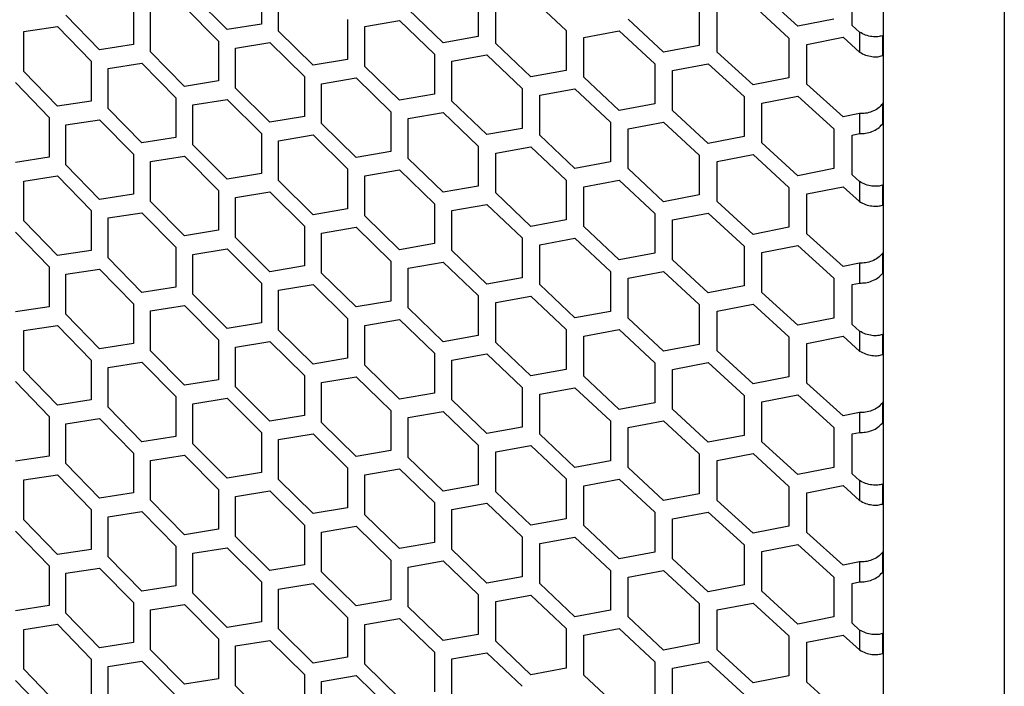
# Model space of a CAD drawing. Header units: millimetres. Extents: x 26293 to 29282, y 1612 to 3704.
# Tile 33 of 54: x 28747 to 28860, y 2838 to 2915. Entities that reach past the tile are written whole.
import ezdxf

# ---------------------------------------------------------------- set-up
doc = ezdxf.new("R2010")
doc.units = ezdxf.units.MM
doc.layers.add('1', color=7, linetype='Continuous')
doc.layers.add('5', color=251, linetype='Continuous')

msp = doc.modelspace()

# ---------------------------------------------------------------- linework, layer by layer
at = {"layer": '1'}
for p, q in [((28846.391, 3166.255), (28846.391, 2457.898)), ((28860.314, 3164.484), (28860.314, 2450.174))]:
    msp.add_line(p, q, dxfattribs=at)
at = {"layer": '5'}
for p, q in [((28774.861, 2918.895), (28774.861, 2914.312)), ((28842.801, 2914.147), (28842.801, 2918.729)), ((28770.919, 2913.666), (28766.989, 2917.612)), ((28776.838, 2913.494), (28776.838, 2918.076)), ((28799.799, 2917.45), (28799.799, 2912.867)), ((28805.859, 2917.395), (28809.915, 2913.553)), ((28836.576, 2914.053), (28832.441, 2917.823)), ((28760.145, 2916.525), (28760.145, 2911.942)), ((28766.009, 2916.309), (28769.935, 2912.36)), ((28801.816, 2912.083), (28801.816, 2916.665)), ((28825.233, 2916.428), (28825.233, 2911.846)), ((28831.409, 2916.476), (28835.541, 2912.704)), ((28756.253, 2911.336), (28752.374, 2915.321)), ((28762.097, 2911.104), (28762.097, 2915.687)), ((28795.775, 2912.154), (28791.764, 2916.033)), ((28827.289, 2911.096), (28827.289, 2915.678)), ((28747.545, 2913.445), (28751.407, 2914.028)), ((28751.407, 2914.028), (28755.282, 2910.04)), ((28774.861, 2914.312), (28770.919, 2913.666)), ((28784.776, 2914.83), (28784.776, 2910.247)), ((28786.768, 2914.025), (28790.763, 2914.714)), ((28786.768, 2909.442), (28786.768, 2914.025)), ((28790.763, 2914.714), (28794.771, 2910.832)), ((28821.132, 2911.064), (28817.042, 2914.876)), ((28840.723, 2914.877), (28836.576, 2914.053)), ((28843.661, 2913.373), (28842.801, 2914.147)), ((28747.545, 2908.862), (28747.545, 2913.445)), ((28780.8, 2909.574), (28776.838, 2913.494)), ((28799.799, 2912.867), (28795.775, 2912.154)), ((28809.915, 2913.553), (28809.915, 2908.971)), ((28811.947, 2912.782), (28816.021, 2913.539)), ((28816.021, 2913.539), (28820.108, 2909.725)), ((28837.612, 2911.967), (28841.762, 2912.793)), ((28841.762, 2912.793), (28843.661, 2911.081)), ((28843.661, 2913.373), (28843.661, 2911.081)), ((28846.391, 2912.97), (28846.289, 2912.968)), ((28846.289, 2912.968), (28846.289, 2910.677)), ((28760.145, 2911.942), (28756.253, 2911.336)), ((28769.935, 2912.36), (28769.935, 2907.778)), ((28771.903, 2911.535), (28775.849, 2912.185)), ((28775.849, 2912.185), (28779.808, 2908.262)), ((28805.859, 2908.23), (28801.816, 2912.083)), ((28811.947, 2908.2), (28811.947, 2912.782)), ((28825.233, 2911.846), (28821.132, 2911.064)), ((28835.541, 2912.704), (28835.541, 2908.121)), ((28837.612, 2907.385), (28837.612, 2911.967)), ((28766.009, 2907.145), (28762.097, 2911.104)), ((28771.903, 2906.953), (28771.903, 2911.535)), ((28794.771, 2910.832), (28794.771, 2906.249)), ((28796.78, 2910.04), (28800.807, 2910.756)), ((28800.807, 2910.756), (28804.847, 2906.901)), ((28831.409, 2907.312), (28827.289, 2911.096)), ((28846.289, 2910.677), (28846.391, 2910.679)), ((28755.282, 2910.04), (28755.282, 2905.458)), ((28757.225, 2909.195), (28761.12, 2909.805)), ((28761.12, 2909.805), (28765.03, 2905.843)), ((28784.776, 2910.247), (28780.8, 2909.574)), ((28790.763, 2905.549), (28786.768, 2909.442)), ((28796.78, 2905.458), (28796.78, 2910.04)), ((28820.108, 2909.725), (28820.108, 2905.143)), ((28822.156, 2908.967), (28826.261, 2909.752)), ((28826.261, 2909.752), (28830.378, 2905.965)), ((28751.407, 2904.864), (28747.545, 2908.862)), ((28757.225, 2904.613), (28757.225, 2909.195)), ((28779.808, 2908.262), (28779.808, 2903.68)), ((28809.915, 2908.971), (28805.859, 2908.23)), ((28822.156, 2904.385), (28822.156, 2908.967)), ((28746.582, 2907.573), (28750.44, 2903.571)), ((28769.935, 2907.778), (28766.009, 2907.145)), ((28781.793, 2907.45), (28785.772, 2908.126)), ((28781.793, 2902.868), (28781.793, 2907.45)), ((28785.772, 2908.126), (28789.763, 2904.23)), ((28816.021, 2904.374), (28811.947, 2908.2)), ((28835.541, 2908.121), (28831.409, 2907.312)), ((28841.762, 2903.629), (28837.612, 2907.385)), ((28775.849, 2903.02), (28771.903, 2906.953)), ((28794.771, 2906.249), (28790.763, 2905.549)), ((28804.847, 2906.901), (28804.847, 2902.319)), ((28806.872, 2906.123), (28810.931, 2906.867)), ((28806.872, 2901.541), (28806.872, 2906.123)), ((28810.931, 2906.867), (28815.002, 2903.039)), ((28832.441, 2905.222), (28836.576, 2906.034)), ((28836.576, 2906.034), (28840.723, 2902.275)), ((28755.282, 2905.458), (28751.407, 2904.864)), ((28765.03, 2905.843), (28765.03, 2901.26)), ((28766.989, 2905.011), (28770.919, 2905.647)), ((28766.989, 2900.429), (28766.989, 2905.011)), ((28770.919, 2905.647), (28774.861, 2901.711)), ((28800.807, 2901.592), (28796.78, 2905.458)), ((28820.108, 2905.143), (28816.021, 2904.374)), ((28830.378, 2905.965), (28830.378, 2901.383)), ((28832.441, 2900.64), (28832.441, 2905.222)), ((28846.391, 2905.273), (28846.289, 2905.096)), ((28846.289, 2905.096), (28846.289, 2902.805)), ((28761.12, 2900.64), (28757.225, 2904.613)), ((28789.763, 2904.23), (28789.763, 2899.648)), ((28791.764, 2903.432), (28795.775, 2904.135)), ((28795.775, 2904.135), (28799.799, 2900.266)), ((28826.261, 2900.587), (28822.156, 2904.385)), ((28843.661, 2904.01), (28841.762, 2903.629)), ((28843.661, 2904.01), (28843.661, 2901.719)), ((28750.44, 2903.571), (28750.44, 2898.989)), ((28752.374, 2902.72), (28756.253, 2903.316)), ((28752.374, 2898.138), (28752.374, 2902.72)), ((28756.253, 2903.316), (28760.145, 2899.341)), ((28779.808, 2903.68), (28775.849, 2903.02)), ((28785.772, 2898.962), (28781.793, 2902.868)), ((28791.764, 2898.85), (28791.764, 2903.432)), ((28815.002, 2903.039), (28815.002, 2898.456)), ((28817.042, 2902.274), (28821.132, 2903.045)), ((28821.132, 2903.045), (28825.233, 2899.245)), ((28846.289, 2902.805), (28846.391, 2902.981)), ((28774.861, 2901.711), (28774.861, 2897.129)), ((28776.838, 2900.893), (28780.8, 2901.555)), ((28780.8, 2901.555), (28784.776, 2897.646)), ((28804.847, 2902.319), (28800.807, 2901.592)), ((28810.931, 2897.702), (28806.872, 2901.541)), ((28817.042, 2897.692), (28817.042, 2902.274)), ((28840.723, 2902.275), (28840.723, 2897.693)), ((28842.801, 2901.546), (28843.661, 2901.719)), ((28842.801, 2896.963), (28842.801, 2901.546)), ((28765.03, 2901.26), (28761.12, 2900.64)), ((28770.919, 2896.482), (28766.989, 2900.429)), ((28776.838, 2896.31), (28776.838, 2900.893)), ((28830.378, 2901.383), (28826.261, 2900.587)), ((28836.576, 2896.87), (28832.441, 2900.64)), ((28760.145, 2899.341), (28760.145, 2894.759)), ((28789.763, 2899.648), (28785.772, 2898.962)), ((28799.799, 2900.266), (28799.799, 2895.684)), ((28801.816, 2899.481), (28805.859, 2900.211)), ((28801.816, 2894.899), (28801.816, 2899.481)), ((28805.859, 2900.211), (28809.915, 2896.369)), ((28825.233, 2899.245), (28825.233, 2894.662)), ((28827.289, 2898.494), (28831.409, 2899.293)), ((28831.409, 2899.293), (28835.541, 2895.52)), ((28750.44, 2898.989), (28746.582, 2898.408)), ((28756.253, 2894.152), (28752.374, 2898.138)), ((28762.097, 2898.503), (28766.009, 2899.126)), ((28762.097, 2893.921), (28762.097, 2898.503)), ((28766.009, 2899.126), (28769.935, 2895.177)), ((28795.775, 2894.97), (28791.764, 2898.85)), ((28815.002, 2898.456), (28810.931, 2897.702)), ((28827.289, 2893.912), (28827.289, 2898.494)), ((28774.861, 2897.129), (28770.919, 2896.482)), ((28784.776, 2897.646), (28784.776, 2893.064)), ((28786.768, 2896.841), (28790.763, 2897.53)), ((28790.763, 2897.53), (28794.771, 2893.648)), ((28821.132, 2893.881), (28817.042, 2897.692)), ((28840.723, 2897.693), (28836.576, 2896.87)), ((28843.661, 2896.189), (28842.801, 2896.963)), ((28747.545, 2896.261), (28751.407, 2896.845)), ((28747.545, 2891.679), (28747.545, 2896.261)), ((28751.407, 2896.845), (28755.282, 2892.856)), ((28780.8, 2892.391), (28776.838, 2896.31)), ((28786.768, 2892.259), (28786.768, 2896.841)), ((28809.915, 2896.369), (28809.915, 2891.787)), ((28811.947, 2895.598), (28816.021, 2896.355)), ((28816.021, 2896.355), (28820.108, 2892.541)), ((28843.661, 2896.189), (28843.661, 2893.898)), ((28760.145, 2894.759), (28756.253, 2894.152)), ((28769.935, 2895.177), (28769.935, 2890.594)), ((28771.903, 2894.352), (28775.849, 2895.001)), ((28775.849, 2895.001), (28779.808, 2891.078)), ((28799.799, 2895.684), (28795.775, 2894.97)), ((28805.859, 2891.046), (28801.816, 2894.899)), ((28811.947, 2891.016), (28811.947, 2895.598)), ((28825.233, 2894.662), (28821.132, 2893.881)), ((28835.541, 2895.52), (28835.541, 2890.938)), ((28837.612, 2894.783), (28841.762, 2895.61)), ((28837.612, 2890.201), (28837.612, 2894.783)), ((28841.762, 2895.61), (28843.661, 2893.898)), ((28846.391, 2895.787), (28846.289, 2895.785)), ((28846.289, 2895.785), (28846.289, 2893.494)), ((28766.009, 2889.961), (28762.097, 2893.921)), ((28771.903, 2889.769), (28771.903, 2894.352)), ((28794.771, 2893.648), (28794.771, 2889.066)), ((28796.78, 2892.856), (28800.807, 2893.573)), ((28800.807, 2893.573), (28804.847, 2889.717)), ((28831.409, 2890.128), (28827.289, 2893.912)), ((28755.282, 2892.856), (28755.282, 2888.274)), ((28757.225, 2892.012), (28761.12, 2892.621)), ((28761.12, 2892.621), (28765.03, 2888.659)), ((28784.776, 2893.064), (28780.8, 2892.391)), ((28796.78, 2888.274), (28796.78, 2892.856)), ((28820.108, 2892.541), (28820.108, 2887.959)), ((28822.156, 2891.784), (28826.261, 2892.568)), ((28826.261, 2892.568), (28830.378, 2888.782)), ((28846.289, 2893.494), (28846.391, 2893.495)), ((28751.407, 2887.68), (28747.545, 2891.679)), ((28757.225, 2887.429), (28757.225, 2892.012)), ((28790.763, 2888.366), (28786.768, 2892.259)), ((28809.915, 2891.787), (28805.859, 2891.046)), ((28822.156, 2887.202), (28822.156, 2891.784)), ((28746.582, 2890.389), (28750.44, 2886.388)), ((28769.935, 2890.594), (28766.009, 2889.961)), ((28779.808, 2891.078), (28779.808, 2886.496)), ((28781.793, 2890.267), (28785.772, 2890.943)), ((28781.793, 2885.684), (28781.793, 2890.267)), ((28785.772, 2890.943), (28789.763, 2887.047)), ((28816.021, 2887.191), (28811.947, 2891.016)), ((28835.541, 2890.938), (28831.409, 2890.128)), ((28841.762, 2886.445), (28837.612, 2890.201)), ((28775.849, 2885.836), (28771.903, 2889.769)), ((28794.771, 2889.066), (28790.763, 2888.366)), ((28804.847, 2889.717), (28804.847, 2885.135)), ((28806.872, 2888.939), (28810.931, 2889.683)), ((28810.931, 2889.683), (28815.002, 2885.855)), ((28755.282, 2888.274), (28751.407, 2887.68)), ((28765.03, 2888.659), (28765.03, 2884.077)), ((28766.989, 2887.827), (28770.919, 2888.463)), ((28770.919, 2888.463), (28774.861, 2884.527)), ((28800.807, 2884.408), (28796.78, 2888.274)), ((28806.872, 2884.357), (28806.872, 2888.939)), ((28820.108, 2887.959), (28816.021, 2887.191)), ((28830.378, 2888.782), (28830.378, 2884.2)), ((28832.441, 2888.038), (28836.576, 2888.851)), ((28832.441, 2883.456), (28832.441, 2888.038)), ((28836.576, 2888.851), (28840.723, 2885.092)), ((28846.391, 2888.089), (28846.289, 2887.913)), ((28846.289, 2887.913), (28846.289, 2885.622)), ((28761.12, 2883.456), (28757.225, 2887.429)), ((28766.989, 2883.245), (28766.989, 2887.827)), ((28789.763, 2887.047), (28789.763, 2882.464)), ((28791.764, 2886.248), (28795.775, 2886.951)), ((28795.775, 2886.951), (28799.799, 2883.082)), ((28826.261, 2883.404), (28822.156, 2887.202)), ((28843.661, 2886.826), (28841.762, 2886.445)), ((28843.661, 2886.826), (28843.661, 2884.535)), ((28750.44, 2886.388), (28750.44, 2881.805)), ((28752.374, 2885.536), (28756.253, 2886.133)), ((28756.253, 2886.133), (28760.145, 2882.158)), ((28779.808, 2886.496), (28775.849, 2885.836)), ((28785.772, 2881.778), (28781.793, 2885.684)), ((28791.764, 2881.666), (28791.764, 2886.248)), ((28815.002, 2885.855), (28815.002, 2881.273)), ((28817.042, 2885.091), (28821.132, 2885.862)), ((28821.132, 2885.862), (28825.233, 2882.061)), ((28846.289, 2885.622), (28846.391, 2885.798)), ((28752.374, 2880.954), (28752.374, 2885.536)), ((28774.861, 2884.527), (28774.861, 2879.945)), ((28804.847, 2885.135), (28800.807, 2884.408)), ((28817.042, 2880.508), (28817.042, 2885.091)), ((28840.723, 2885.092), (28840.723, 2880.509)), ((28842.801, 2884.362), (28843.661, 2884.535)), ((28765.03, 2884.077), (28761.12, 2883.456)), ((28776.838, 2883.709), (28780.8, 2884.372)), ((28776.838, 2879.127), (28776.838, 2883.709)), ((28780.8, 2884.372), (28784.776, 2880.462)), ((28810.931, 2880.518), (28806.872, 2884.357)), ((28830.378, 2884.2), (28826.261, 2883.404)), ((28836.576, 2879.686), (28832.441, 2883.456)), ((28842.801, 2879.78), (28842.801, 2884.362)), ((28770.919, 2879.299), (28766.989, 2883.245)), ((28789.763, 2882.464), (28785.772, 2881.778)), ((28799.799, 2883.082), (28799.799, 2878.5)), ((28801.816, 2882.298), (28805.859, 2883.027)), ((28801.816, 2877.715), (28801.816, 2882.298)), ((28805.859, 2883.027), (28809.915, 2879.186)), ((28750.44, 2881.805), (28746.582, 2881.224)), ((28760.145, 2882.158), (28760.145, 2877.575)), ((28762.097, 2881.319), (28766.009, 2881.942)), ((28762.097, 2876.737), (28762.097, 2881.319)), ((28766.009, 2881.942), (28769.935, 2877.993)), ((28795.775, 2877.787), (28791.764, 2881.666)), ((28815.002, 2881.273), (28810.931, 2880.518)), ((28825.233, 2882.061), (28825.233, 2877.479)), ((28827.289, 2881.311), (28831.409, 2882.109)), ((28827.289, 2876.728), (28827.289, 2881.311)), ((28831.409, 2882.109), (28835.541, 2878.336)), ((28756.253, 2876.968), (28752.374, 2880.954)), ((28774.861, 2879.945), (28770.919, 2879.299)), ((28784.776, 2880.462), (28784.776, 2875.88)), ((28786.768, 2879.657), (28790.763, 2880.347)), ((28790.763, 2880.347), (28794.771, 2876.464)), ((28821.132, 2876.697), (28817.042, 2880.508)), ((28840.723, 2880.509), (28836.576, 2879.686)), ((28747.545, 2879.077), (28751.407, 2879.661)), ((28747.545, 2874.495), (28747.545, 2879.077)), ((28751.407, 2879.661), (28755.282, 2875.673)), ((28780.8, 2875.207), (28776.838, 2879.127)), ((28786.768, 2875.075), (28786.768, 2879.657)), ((28809.915, 2879.186), (28809.915, 2874.604)), ((28811.947, 2878.415), (28816.021, 2879.172)), ((28816.021, 2879.172), (28820.108, 2875.358)), ((28843.661, 2879.005), (28842.801, 2879.78)), ((28843.661, 2879.005), (28843.661, 2876.714)), ((28769.935, 2877.993), (28769.935, 2873.411)), ((28771.903, 2877.168), (28775.849, 2877.817)), ((28775.849, 2877.817), (28779.808, 2873.895)), ((28799.799, 2878.5), (28795.775, 2877.787)), ((28805.859, 2873.863), (28801.816, 2877.715)), ((28811.947, 2873.832), (28811.947, 2878.415)), ((28835.541, 2878.336), (28835.541, 2873.754)), ((28837.612, 2877.6), (28841.762, 2878.426)), ((28841.762, 2878.426), (28843.661, 2876.714)), ((28846.391, 2878.603), (28846.289, 2878.601)), ((28846.289, 2878.601), (28846.289, 2876.31)), ((28760.145, 2877.575), (28756.253, 2876.968)), ((28766.009, 2872.777), (28762.097, 2876.737)), ((28771.903, 2872.586), (28771.903, 2877.168)), ((28825.233, 2877.479), (28821.132, 2876.697)), ((28831.409, 2872.944), (28827.289, 2876.728)), ((28837.612, 2873.017), (28837.612, 2877.6)), ((28755.282, 2875.673), (28755.282, 2871.09)), ((28757.225, 2874.828), (28761.12, 2875.437)), ((28761.12, 2875.437), (28765.03, 2871.475)), ((28784.776, 2875.88), (28780.8, 2875.207)), ((28794.771, 2876.464), (28794.771, 2871.882)), ((28796.78, 2875.673), (28800.807, 2876.389)), ((28796.78, 2871.091), (28796.78, 2875.673)), ((28800.807, 2876.389), (28804.847, 2872.534)), ((28846.289, 2876.31), (28846.391, 2876.312)), ((28751.407, 2870.496), (28747.545, 2874.495)), ((28757.225, 2870.246), (28757.225, 2874.828)), ((28790.763, 2871.182), (28786.768, 2875.075)), ((28809.915, 2874.604), (28805.859, 2873.863)), ((28820.108, 2875.358), (28820.108, 2870.775)), ((28822.156, 2874.6), (28826.261, 2875.385)), ((28822.156, 2870.018), (28822.156, 2874.6)), ((28826.261, 2875.385), (28830.378, 2871.598)), ((28746.582, 2873.205), (28750.44, 2869.204)), ((28769.935, 2873.411), (28766.009, 2872.777)), ((28779.808, 2873.895), (28779.808, 2869.312)), ((28781.793, 2873.083), (28785.772, 2873.759)), ((28785.772, 2873.759), (28789.763, 2869.863)), ((28816.021, 2870.007), (28811.947, 2873.832)), ((28835.541, 2873.754), (28831.409, 2872.944)), ((28775.849, 2868.653), (28771.903, 2872.586)), ((28781.793, 2868.501), (28781.793, 2873.083)), ((28804.847, 2872.534), (28804.847, 2867.952)), ((28806.872, 2871.756), (28810.931, 2872.499)), ((28810.931, 2872.499), (28815.002, 2868.671)), ((28841.762, 2869.261), (28837.612, 2873.017)), ((28755.282, 2871.09), (28751.407, 2870.496)), ((28765.03, 2871.475), (28765.03, 2866.893)), ((28766.989, 2870.644), (28770.919, 2871.28)), ((28770.919, 2871.28), (28774.861, 2867.344)), ((28794.771, 2871.882), (28790.763, 2871.182)), ((28800.807, 2867.224), (28796.78, 2871.091)), ((28806.872, 2867.174), (28806.872, 2871.756)), ((28830.378, 2871.598), (28830.378, 2867.016)), ((28832.441, 2870.855), (28836.576, 2871.667)), ((28836.576, 2871.667), (28840.723, 2867.908)), ((28846.391, 2870.905), (28846.289, 2870.729)), ((28761.12, 2866.273), (28757.225, 2870.246)), ((28766.989, 2866.061), (28766.989, 2870.644)), ((28789.763, 2869.863), (28789.763, 2865.281)), ((28791.764, 2869.065), (28795.775, 2869.768)), ((28795.775, 2869.768), (28799.799, 2865.899)), ((28820.108, 2870.775), (28816.021, 2870.007)), ((28826.261, 2866.22), (28822.156, 2870.018)), ((28832.441, 2866.272), (28832.441, 2870.855)), ((28846.289, 2870.729), (28846.289, 2868.438)), ((28750.44, 2869.204), (28750.44, 2864.622)), ((28752.374, 2868.353), (28756.253, 2868.949)), ((28756.253, 2868.949), (28760.145, 2864.974)), ((28779.808, 2869.312), (28775.849, 2868.653)), ((28791.764, 2864.483), (28791.764, 2869.065)), ((28815.002, 2868.671), (28815.002, 2864.089)), ((28817.042, 2867.907), (28821.132, 2868.678)), ((28821.132, 2868.678), (28825.233, 2864.877)), ((28843.661, 2869.642), (28841.762, 2869.261)), ((28843.661, 2869.642), (28843.661, 2867.351)), ((28752.374, 2863.77), (28752.374, 2868.353)), ((28785.772, 2864.594), (28781.793, 2868.501)), ((28804.847, 2867.952), (28800.807, 2867.224)), ((28817.042, 2863.325), (28817.042, 2867.907)), ((28840.723, 2867.908), (28840.723, 2863.326)), ((28846.289, 2868.438), (28846.391, 2868.614)), ((28765.03, 2866.893), (28761.12, 2866.273)), ((28774.861, 2867.344), (28774.861, 2862.761)), ((28776.838, 2866.525), (28780.8, 2867.188)), ((28776.838, 2861.943), (28776.838, 2866.525)), ((28780.8, 2867.188), (28784.776, 2863.279)), ((28810.931, 2863.335), (28806.872, 2867.174)), ((28830.378, 2867.016), (28826.261, 2866.22)), ((28842.801, 2867.179), (28843.661, 2867.351)), ((28842.801, 2862.596), (28842.801, 2867.179)), ((28770.919, 2862.115), (28766.989, 2866.061)), ((28789.763, 2865.281), (28785.772, 2864.594)), ((28799.799, 2865.899), (28799.799, 2861.316)), ((28801.816, 2865.114), (28805.859, 2865.844)), ((28805.859, 2865.844), (28809.915, 2862.002)), ((28836.576, 2862.502), (28832.441, 2866.272)), ((28750.44, 2864.622), (28746.582, 2864.041)), ((28760.145, 2864.974), (28760.145, 2860.392)), ((28762.097, 2864.136), (28766.009, 2864.758)), ((28762.097, 2859.553), (28762.097, 2864.136)), ((28766.009, 2864.758), (28769.935, 2860.809)), ((28795.775, 2860.603), (28791.764, 2864.483)), ((28801.816, 2860.532), (28801.816, 2865.114)), ((28815.002, 2864.089), (28810.931, 2863.335)), ((28825.233, 2864.877), (28825.233, 2860.295)), ((28827.289, 2864.127), (28831.409, 2864.925)), ((28827.289, 2859.545), (28827.289, 2864.127)), ((28831.409, 2864.925), (28835.541, 2861.153)), ((28756.253, 2859.785), (28752.374, 2863.77)), ((28784.776, 2863.279), (28784.776, 2858.696)), ((28786.768, 2862.474), (28790.763, 2863.163)), ((28790.763, 2863.163), (28794.771, 2859.281)), ((28821.132, 2859.513), (28817.042, 2863.325)), ((28840.723, 2863.326), (28836.576, 2862.502)), ((28747.545, 2861.894), (28751.407, 2862.477)), ((28747.545, 2857.312), (28747.545, 2861.894)), ((28751.407, 2862.477), (28755.282, 2858.489)), ((28774.861, 2862.761), (28770.919, 2862.115)), ((28780.8, 2858.023), (28776.838, 2861.943)), ((28786.768, 2857.891), (28786.768, 2862.474)), ((28809.915, 2862.002), (28809.915, 2857.42)), ((28811.947, 2861.231), (28816.021, 2861.988)), ((28816.021, 2861.988), (28820.108, 2858.174)), ((28843.661, 2861.822), (28842.801, 2862.596)), ((28843.661, 2861.822), (28843.661, 2859.531)), ((28769.935, 2860.809), (28769.935, 2856.227)), ((28799.799, 2861.316), (28795.775, 2860.603)), ((28811.947, 2856.649), (28811.947, 2861.231)), ((28835.541, 2861.153), (28835.541, 2856.57)), ((28837.612, 2860.416), (28841.762, 2861.242)), ((28841.762, 2861.242), (28843.661, 2859.531)), ((28846.391, 2861.419), (28846.289, 2861.417)), ((28846.289, 2861.417), (28846.289, 2859.126)), ((28760.145, 2860.392), (28756.253, 2859.785)), ((28771.903, 2859.984), (28775.849, 2860.634)), ((28771.903, 2855.402), (28771.903, 2859.984)), ((28775.849, 2860.634), (28779.808, 2856.711)), ((28805.859, 2856.679), (28801.816, 2860.532)), ((28825.233, 2860.295), (28821.132, 2859.513)), ((28837.612, 2855.834), (28837.612, 2860.416)), ((28755.282, 2858.489), (28755.282, 2853.907)), ((28766.009, 2855.594), (28762.097, 2859.553)), ((28784.776, 2858.696), (28780.8, 2858.023)), ((28794.771, 2859.281), (28794.771, 2854.698)), ((28796.78, 2858.489), (28800.807, 2859.205)), ((28796.78, 2853.907), (28796.78, 2858.489)), ((28800.807, 2859.205), (28804.847, 2855.35)), ((28831.409, 2855.761), (28827.289, 2859.545)), ((28846.289, 2859.126), (28846.391, 2859.128)), ((28751.407, 2853.313), (28747.545, 2857.312)), ((28757.225, 2857.644), (28761.12, 2858.254)), ((28757.225, 2853.062), (28757.225, 2857.644)), ((28761.12, 2858.254), (28765.03, 2854.292)), ((28790.763, 2853.998), (28786.768, 2857.891)), ((28809.915, 2857.42), (28805.859, 2856.679)), ((28820.108, 2858.174), (28820.108, 2853.592)), ((28822.156, 2857.417), (28826.261, 2858.201)), ((28822.156, 2852.834), (28822.156, 2857.417)), ((28826.261, 2858.201), (28830.378, 2854.415)), ((28769.935, 2856.227), (28766.009, 2855.594)), ((28779.808, 2856.711), (28779.808, 2852.129)), ((28781.793, 2855.899), (28785.772, 2856.575)), ((28785.772, 2856.575), (28789.763, 2852.68)), ((28816.021, 2852.824), (28811.947, 2856.649)), ((28835.541, 2856.57), (28831.409, 2855.761)), ((28746.582, 2856.022), (28750.44, 2852.02)), ((28775.849, 2851.469), (28771.903, 2855.402)), ((28781.793, 2851.317), (28781.793, 2855.899)), ((28804.847, 2855.35), (28804.847, 2850.768)), ((28806.872, 2854.572), (28810.931, 2855.316)), ((28810.931, 2855.316), (28815.002, 2851.488)), ((28841.762, 2852.078), (28837.612, 2855.834)), ((28755.282, 2853.907), (28751.407, 2853.313)), ((28765.03, 2854.292), (28765.03, 2849.709)), ((28766.989, 2853.46), (28770.919, 2854.096)), ((28770.919, 2854.096), (28774.861, 2850.16)), ((28794.771, 2854.698), (28790.763, 2853.998)), ((28800.807, 2850.041), (28796.78, 2853.907)), ((28806.872, 2849.99), (28806.872, 2854.572)), ((28830.378, 2854.415), (28830.378, 2849.832)), ((28832.441, 2853.671), (28836.576, 2854.483)), ((28836.576, 2854.483), (28840.723, 2850.725)), ((28761.12, 2849.089), (28757.225, 2853.062)), ((28766.989, 2848.878), (28766.989, 2853.46)), ((28820.108, 2853.592), (28816.021, 2852.824)), ((28826.261, 2849.037), (28822.156, 2852.834)), ((28832.441, 2849.089), (28832.441, 2853.671)), ((28846.391, 2853.722), (28846.289, 2853.545)), ((28846.289, 2853.545), (28846.289, 2851.254)), ((28750.44, 2852.02), (28750.44, 2847.438)), ((28752.374, 2851.169), (28756.253, 2851.766)), ((28756.253, 2851.766), (28760.145, 2847.79)), ((28779.808, 2852.129), (28775.849, 2851.469)), ((28789.763, 2852.68), (28789.763, 2848.097)), ((28791.764, 2851.881), (28795.775, 2852.584)), ((28791.764, 2847.299), (28791.764, 2851.881)), ((28795.775, 2852.584), (28799.799, 2848.715)), ((28843.661, 2852.459), (28841.762, 2852.078)), ((28843.661, 2852.459), (28843.661, 2850.168)), ((28752.374, 2846.587), (28752.374, 2851.169)), ((28785.772, 2847.411), (28781.793, 2851.317)), ((28804.847, 2850.768), (28800.807, 2850.041)), ((28815.002, 2851.488), (28815.002, 2846.905)), ((28817.042, 2850.723), (28821.132, 2851.494)), ((28817.042, 2846.141), (28817.042, 2850.723)), ((28821.132, 2851.494), (28825.233, 2847.694)), ((28840.723, 2850.725), (28840.723, 2846.142)), ((28846.289, 2851.254), (28846.391, 2851.431)), ((28765.03, 2849.709), (28761.12, 2849.089)), ((28774.861, 2850.16), (28774.861, 2845.578)), ((28776.838, 2849.342), (28780.8, 2850.004)), ((28780.8, 2850.004), (28784.776, 2846.095)), ((28810.931, 2846.151), (28806.872, 2849.99)), ((28830.378, 2849.832), (28826.261, 2849.037)), ((28842.801, 2849.995), (28843.661, 2850.168)), ((28842.801, 2845.413), (28842.801, 2849.995)), ((28770.919, 2844.931), (28766.989, 2848.878)), ((28776.838, 2844.76), (28776.838, 2849.342)), ((28799.799, 2848.715), (28799.799, 2844.133)), ((28801.816, 2847.93), (28805.859, 2848.66)), ((28805.859, 2848.66), (28809.915, 2844.819)), ((28836.576, 2845.319), (28832.441, 2849.089)), ((28750.44, 2847.438), (28746.582, 2846.857)), ((28760.145, 2847.79), (28760.145, 2843.208)), ((28762.097, 2846.952), (28766.009, 2847.575)), ((28766.009, 2847.575), (28769.935, 2843.626)), ((28789.763, 2848.097), (28785.772, 2847.411)), ((28795.775, 2843.419), (28791.764, 2847.299)), ((28801.816, 2843.348), (28801.816, 2847.93)), ((28825.233, 2847.694), (28825.233, 2843.112)), ((28827.289, 2846.943), (28831.409, 2847.742)), ((28831.409, 2847.742), (28835.541, 2843.969)), ((28756.253, 2842.601), (28752.374, 2846.587)), ((28762.097, 2842.37), (28762.097, 2846.952)), ((28784.776, 2846.095), (28784.776, 2841.513)), ((28786.768, 2845.29), (28790.763, 2845.979)), ((28790.763, 2845.979), (28794.771, 2842.097)), ((28815.002, 2846.905), (28810.931, 2846.151)), ((28821.132, 2842.33), (28817.042, 2846.141)), ((28827.289, 2842.361), (28827.289, 2846.943)), ((28840.723, 2846.142), (28836.576, 2845.319)), ((28747.545, 2844.71), (28751.407, 2845.294)), ((28751.407, 2845.294), (28755.282, 2841.305)), ((28774.861, 2845.578), (28770.919, 2844.931)), ((28786.768, 2840.708), (28786.768, 2845.29)), ((28843.661, 2844.638), (28842.801, 2845.413)), ((28747.545, 2840.128), (28747.545, 2844.71)), ((28780.8, 2840.84), (28776.838, 2844.76)), ((28799.799, 2844.133), (28795.775, 2843.419)), ((28809.915, 2844.819), (28809.915, 2840.236)), ((28811.947, 2844.047), (28816.021, 2844.805)), ((28811.947, 2839.465), (28811.947, 2844.047)), ((28816.021, 2844.805), (28820.108, 2840.99)), ((28835.541, 2843.969), (28835.541, 2839.387)), ((28837.612, 2843.232), (28841.762, 2844.059)), ((28841.762, 2844.059), (28843.661, 2842.347)), ((28843.661, 2844.638), (28843.661, 2842.347)), ((28846.391, 2844.236), (28846.289, 2844.234)), ((28846.289, 2844.234), (28846.289, 2841.943)), ((28760.145, 2843.208), (28756.253, 2842.601)), ((28769.935, 2843.626), (28769.935, 2839.044)), ((28771.903, 2842.801), (28775.849, 2843.45)), ((28771.903, 2838.219), (28771.903, 2842.801)), ((28775.849, 2843.45), (28779.808, 2839.528)), ((28805.859, 2839.496), (28801.816, 2843.348)), ((28825.233, 2843.112), (28821.132, 2842.33)), ((28837.612, 2838.65), (28837.612, 2843.232)), ((28766.009, 2838.41), (28762.097, 2842.37)), ((28784.776, 2841.513), (28780.8, 2840.84)), ((28794.771, 2842.097), (28794.771, 2837.515)), ((28796.78, 2841.306), (28800.807, 2842.022)), ((28800.807, 2842.022), (28804.847, 2838.167)), ((28831.409, 2838.577), (28827.289, 2842.361)), ((28846.289, 2841.943), (28846.391, 2841.945)), ((28755.282, 2841.305), (28755.282, 2836.723)), ((28757.225, 2840.461), (28761.12, 2841.07)), ((28757.225, 2835.878), (28757.225, 2840.461)), ((28761.12, 2841.07), (28765.03, 2837.108)), ((28790.763, 2836.815), (28786.768, 2840.708)), ((28796.78, 2836.723), (28796.78, 2841.306)), ((28820.108, 2840.99), (28820.108, 2836.408)), ((28822.156, 2840.233), (28826.261, 2841.018)), ((28826.261, 2841.018), (28830.378, 2837.231)), ((28751.407, 2836.129), (28747.545, 2840.128)), ((28779.808, 2839.528), (28779.808, 2834.945)), ((28781.793, 2838.716), (28785.772, 2839.392)), ((28785.772, 2839.392), (28789.763, 2835.496)), ((28809.915, 2840.236), (28805.859, 2839.496)), ((28816.021, 2835.64), (28811.947, 2839.465)), ((28822.156, 2835.651), (28822.156, 2840.233)), ((28835.541, 2839.387), (28831.409, 2838.577)), ((28746.582, 2838.838), (28750.44, 2834.837)), ((28769.935, 2839.044), (28766.009, 2838.41)), ((28775.849, 2834.285), (28771.903, 2838.219)), ((28781.793, 2834.134), (28781.793, 2838.716)), ((28841.762, 2834.894), (28837.612, 2838.65))]:
    msp.add_line(p, q, dxfattribs=at)
for points in [[(28846.289, 2912.968), (28846.129, 2912.92), (28845.809, 2912.822), (28845.104, 2912.841), (28844.341, 2913.005), (28843.888, 2913.25), (28843.661, 2913.373)], [(28843.661, 2911.081), (28843.888, 2910.959), (28844.341, 2910.713), (28845.104, 2910.55), (28845.809, 2910.531), (28846.129, 2910.629), (28846.289, 2910.677)], [(28846.289, 2905.096), (28846.129, 2904.923), (28845.809, 2904.578), (28845.104, 2904.223), (28844.341, 2904.014), (28843.888, 2904.011), (28843.661, 2904.01)], [(28843.661, 2901.719), (28843.888, 2901.72), (28844.341, 2901.723), (28845.104, 2901.932), (28845.809, 2902.287), (28846.129, 2902.632), (28846.289, 2902.805)], [(28846.289, 2895.785), (28846.129, 2895.736), (28845.809, 2895.639), (28845.104, 2895.657), (28844.341, 2895.821), (28843.888, 2896.066), (28843.661, 2896.189)], [(28843.661, 2893.898), (28843.888, 2893.775), (28844.341, 2893.53), (28845.104, 2893.366), (28845.809, 2893.348), (28846.129, 2893.445), (28846.289, 2893.494)], [(28846.289, 2887.913), (28846.129, 2887.74), (28845.809, 2887.394), (28845.104, 2887.04), (28844.341, 2886.831), (28843.888, 2886.828), (28843.661, 2886.826)], [(28843.661, 2884.535), (28843.888, 2884.537), (28844.341, 2884.54), (28845.104, 2884.749), (28845.809, 2885.103), (28846.129, 2885.449), (28846.289, 2885.622)], [(28846.289, 2878.601), (28846.129, 2878.552), (28845.809, 2878.455), (28845.104, 2878.473), (28844.341, 2878.637), (28843.888, 2878.883), (28843.661, 2879.005)], [(28843.661, 2876.714), (28843.888, 2876.592), (28844.341, 2876.346), (28845.104, 2876.182), (28845.809, 2876.164), (28846.129, 2876.261), (28846.289, 2876.31)], [(28846.289, 2870.729), (28846.129, 2870.556), (28845.809, 2870.21), (28845.104, 2869.856), (28844.341, 2869.647), (28843.888, 2869.644), (28843.661, 2869.642)], [(28843.661, 2867.351), (28843.888, 2867.353), (28844.341, 2867.356), (28845.104, 2867.565), (28845.809, 2867.919), (28846.129, 2868.265), (28846.289, 2868.438)], [(28846.289, 2861.417), (28846.129, 2861.369), (28845.809, 2861.272), (28845.104, 2861.29), (28844.341, 2861.454), (28843.888, 2861.699), (28843.661, 2861.822)], [(28843.661, 2859.531), (28843.888, 2859.408), (28844.341, 2859.163), (28845.104, 2858.999), (28845.809, 2858.98), (28846.129, 2859.078), (28846.289, 2859.126)], [(28846.289, 2853.545), (28846.129, 2853.373), (28845.809, 2853.027), (28845.104, 2852.672), (28844.341, 2852.464), (28843.888, 2852.46), (28843.661, 2852.459)], [(28843.661, 2850.168), (28843.888, 2850.169), (28844.341, 2850.172), (28845.104, 2850.381), (28845.809, 2850.736), (28846.129, 2851.081), (28846.289, 2851.254)], [(28846.289, 2844.234), (28846.129, 2844.185), (28845.809, 2844.088), (28845.104, 2844.106), (28844.341, 2844.27), (28843.888, 2844.515), (28843.661, 2844.638)], [(28843.661, 2842.347), (28843.888, 2842.224), (28844.341, 2841.979), (28845.104, 2841.815), (28845.809, 2841.797), (28846.129, 2841.894), (28846.289, 2841.943)]]:
    msp.add_open_spline(points, degree=3, dxfattribs=at)

doc.saveas('drawing.dxf')
